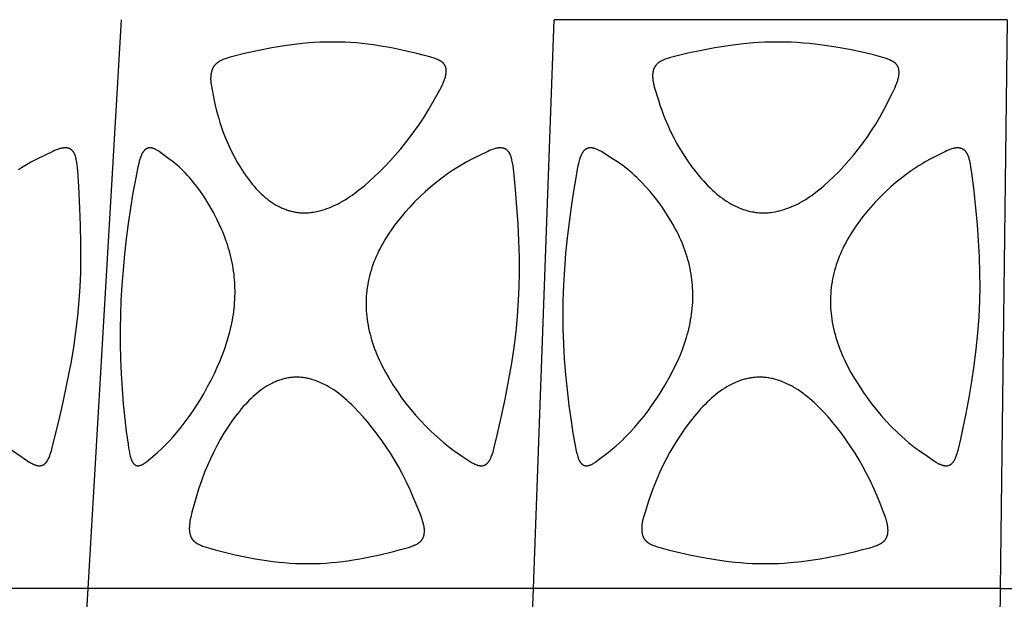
# Model space of a CAD drawing. Header units: millimetres. Extents: x 1250 to 1725, y 0 to 1655.
# Tile 218 of 256: x 1398 to 1470, y 1485 to 1528. Entities that reach past the tile are written whole.
import ezdxf

# ---------------------------------------------------------------- set-up
doc = ezdxf.new("R2010")
doc.units = ezdxf.units.MM
doc.header["$MEASUREMENT"] = 0
doc.layers.add('Crea2D$visibili$tangenti', color=7, linetype='Continuous', true_color=0x000000)

msp = doc.modelspace()

# ---------------------------------------------------------------- linework, layer by layer
at = {"layer": 'Crea2D$visibili$tangenti'}
for p, q in [((1403.019, 1486.197), (1405.483, 1528.073)), ((1435.801, 1486.197), (1437.31, 1528.073)), ((1470.665, 1528.073), (1437.31, 1528.073)), ((1470.665, 1528.073), (1470.156, 1486.197)), ((1403.019, 1486.197), (1372.808, 1486.197)), ((1400.576, 1444.314), (1403.019, 1486.197)), ((1435.801, 1486.197), (1403.019, 1486.197)), ((1434.305, 1444.314), (1435.801, 1486.197)), ((1470.156, 1486.197), (1435.801, 1486.197)), ((1470.156, 1486.197), (1469.653, 1444.314)), ((1470.156, 1486.197), (1487.599, 1486.197))]:
    msp.add_line(p, q, dxfattribs=at)
for points in [[(1418.937, 1513.846), (1419.02, 1513.847), (1419.102, 1513.85), (1419.185, 1513.855), (1419.267, 1513.861), (1419.349, 1513.869), (1419.431, 1513.878), (1419.512, 1513.889), (1419.594, 1513.901), (1419.756, 1513.929), (1419.918, 1513.963), (1420.078, 1514.002), (1420.237, 1514.046), (1420.41, 1514.099), (1420.582, 1514.158), (1420.751, 1514.222), (1420.919, 1514.291), (1421.085, 1514.365), (1421.249, 1514.442), (1421.411, 1514.524), (1421.572, 1514.61), (1421.752, 1514.712), (1421.931, 1514.818), (1422.107, 1514.929), (1422.28, 1515.043), (1422.451, 1515.161), (1422.62, 1515.282), (1422.952, 1515.532), (1423.348, 1515.851), (1423.733, 1516.183), (1424.108, 1516.526), (1424.475, 1516.879), (1424.877, 1517.284), (1425.269, 1517.699), (1425.651, 1518.123), (1426.023, 1518.556), (1426.383, 1518.998), (1426.732, 1519.45), (1427.07, 1519.909), (1427.397, 1520.378), (1427.743, 1520.905), (1428.073, 1521.442), (1428.785, 1522.699), (1428.92, 1522.943), (1428.997, 1523.091), (1429.072, 1523.24), (1429.142, 1523.392), (1429.175, 1523.468), (1429.207, 1523.546), (1429.23, 1523.607), (1429.253, 1523.668), (1429.274, 1523.73), (1429.294, 1523.792), (1429.313, 1523.854), (1429.329, 1523.917), (1429.344, 1523.981), (1429.357, 1524.045), (1429.365, 1524.103), (1429.372, 1524.16), (1429.375, 1524.189), (1429.377, 1524.218), (1429.379, 1524.247), (1429.38, 1524.277), (1429.38, 1524.306), (1429.379, 1524.335), (1429.378, 1524.364), (1429.376, 1524.393), (1429.373, 1524.421), (1429.369, 1524.45), (1429.367, 1524.465), (1429.364, 1524.479), (1429.361, 1524.493), (1429.358, 1524.507), (1429.352, 1524.531), (1429.345, 1524.556), (1429.338, 1524.58), (1429.329, 1524.603), (1429.32, 1524.627), (1429.31, 1524.65), (1429.3, 1524.673), (1429.288, 1524.695), (1429.276, 1524.717), (1429.264, 1524.739), (1429.25, 1524.76), (1429.236, 1524.781), (1429.222, 1524.801), (1429.206, 1524.821), (1429.19, 1524.841), (1429.174, 1524.859), (1429.164, 1524.869), (1429.155, 1524.879), (1429.136, 1524.898), (1429.116, 1524.916), (1429.095, 1524.933), (1429.074, 1524.95), (1429.053, 1524.967), (1429.031, 1524.983), (1429.008, 1524.998), (1428.985, 1525.013), (1428.962, 1525.027), (1428.939, 1525.041), (1428.915, 1525.054), (1428.866, 1525.08), (1428.817, 1525.104), (1428.737, 1525.141), (1428.656, 1525.174), (1428.574, 1525.206), (1428.492, 1525.235), (1428.325, 1525.289), (1428.158, 1525.339), (1427.681, 1525.471), (1427.201, 1525.594), (1426.236, 1525.816), (1425.34, 1526), (1424.439, 1526.157), (1424.025, 1526.218), (1423.61, 1526.272), (1423.193, 1526.318), (1422.776, 1526.357), (1422.359, 1526.387), (1421.941, 1526.409), (1421.522, 1526.423), (1421.103, 1526.429), (1421.004, 1526.428), (1420.904, 1526.429), (1420.491, 1526.424), (1420.079, 1526.41), (1419.667, 1526.389), (1419.256, 1526.36), (1418.811, 1526.321), (1418.367, 1526.274), (1417.481, 1526.157), (1416.535, 1526), (1415.594, 1525.816), (1414.629, 1525.604), (1413.671, 1525.363), (1413.479, 1525.31), (1413.288, 1525.252), (1413.194, 1525.222), (1413.1, 1525.189), (1413.007, 1525.154), (1412.914, 1525.116), (1412.858, 1525.091), (1412.802, 1525.065), (1412.747, 1525.037), (1412.692, 1525.008), (1412.666, 1524.993), (1412.639, 1524.977), (1412.613, 1524.961), (1412.588, 1524.944), (1412.562, 1524.926), (1412.538, 1524.908), (1412.513, 1524.89), (1412.489, 1524.87), (1412.468, 1524.852), (1412.447, 1524.834), (1412.426, 1524.814), (1412.406, 1524.795), (1412.386, 1524.774), (1412.367, 1524.754), (1412.349, 1524.732), (1412.33, 1524.711), (1412.313, 1524.689), (1412.296, 1524.666), (1412.279, 1524.643), (1412.263, 1524.62), (1412.248, 1524.597), (1412.233, 1524.573), (1412.219, 1524.548), (1412.205, 1524.524), (1412.191, 1524.496), (1412.177, 1524.467), (1412.164, 1524.439), (1412.152, 1524.41), (1412.14, 1524.381), (1412.13, 1524.351), (1412.12, 1524.321), (1412.11, 1524.291), (1412.101, 1524.261), (1412.093, 1524.231), (1412.086, 1524.2), (1412.079, 1524.169), (1412.073, 1524.138), (1412.067, 1524.107), (1412.057, 1524.045), (1412.048, 1523.973), (1412.044, 1523.937), (1412.041, 1523.901), (1412.037, 1523.829), (1412.035, 1523.757), (1412.036, 1523.685), (1412.039, 1523.614), (1412.043, 1523.542), (1412.049, 1523.471), (1412.057, 1523.399), (1412.066, 1523.328), (1412.087, 1523.186), (1412.138, 1522.902), (1412.293, 1522.128), (1412.379, 1521.743), (1412.472, 1521.36), (1412.628, 1520.786), (1412.713, 1520.501), (1412.805, 1520.217), (1412.967, 1519.756), (1413.144, 1519.301), (1413.337, 1518.852), (1413.545, 1518.41), (1413.757, 1517.997), (1413.982, 1517.591), (1414.221, 1517.194), (1414.346, 1516.998), (1414.474, 1516.805), (1414.714, 1516.462), (1414.839, 1516.294), (1414.966, 1516.129), (1415.098, 1515.967), (1415.233, 1515.807), (1415.371, 1515.651), (1415.514, 1515.498), (1415.637, 1515.372), (1415.764, 1515.248), (1415.894, 1515.128), (1416.026, 1515.012), (1416.162, 1514.899), (1416.301, 1514.791), (1416.444, 1514.686), (1416.59, 1514.587), (1416.725, 1514.501), (1416.863, 1514.419), (1417.004, 1514.342), (1417.147, 1514.27), (1417.22, 1514.235), (1417.293, 1514.202), (1417.367, 1514.171), (1417.441, 1514.14), (1417.516, 1514.111), (1417.591, 1514.084), (1417.667, 1514.058), (1417.743, 1514.033), (1417.816, 1514.011), (1417.889, 1513.991), (1417.962, 1513.971), (1418.036, 1513.953), (1418.11, 1513.937), (1418.184, 1513.922), (1418.259, 1513.908), (1418.333, 1513.896), (1418.408, 1513.884), (1418.484, 1513.875), (1418.559, 1513.866), (1418.635, 1513.86), (1418.71, 1513.854), (1418.786, 1513.85), (1418.862, 1513.847)], [(1452.739, 1513.846), (1452.824, 1513.847), (1452.909, 1513.85), (1452.994, 1513.855), (1453.079, 1513.861), (1453.164, 1513.868), (1453.249, 1513.878), (1453.418, 1513.9), (1453.586, 1513.929), (1453.753, 1513.962), (1453.919, 1514.002), (1454.083, 1514.046), (1454.258, 1514.099), (1454.432, 1514.158), (1454.603, 1514.221), (1454.773, 1514.29), (1454.941, 1514.364), (1455.107, 1514.442), (1455.271, 1514.524), (1455.432, 1514.61), (1455.611, 1514.712), (1455.788, 1514.818), (1455.962, 1514.928), (1456.133, 1515.042), (1456.302, 1515.16), (1456.469, 1515.281), (1456.796, 1515.532), (1456.989, 1515.69), (1457.179, 1515.851), (1457.552, 1516.182), (1457.914, 1516.526), (1458.266, 1516.879), (1458.647, 1517.283), (1459.018, 1517.697), (1459.377, 1518.12), (1459.724, 1518.554), (1460.059, 1518.996), (1460.382, 1519.448), (1460.692, 1519.909), (1460.99, 1520.378), (1461.303, 1520.905), (1461.452, 1521.172), (1461.597, 1521.442), (1462.225, 1522.699), (1462.344, 1522.943), (1462.412, 1523.091), (1462.476, 1523.241), (1462.535, 1523.392), (1462.563, 1523.469), (1462.589, 1523.546), (1462.608, 1523.607), (1462.627, 1523.668), (1462.644, 1523.73), (1462.659, 1523.792), (1462.673, 1523.855), (1462.685, 1523.918), (1462.694, 1523.982), (1462.699, 1524.013), (1462.702, 1524.045), (1462.706, 1524.103), (1462.708, 1524.132), (1462.709, 1524.162), (1462.709, 1524.191), (1462.709, 1524.22), (1462.708, 1524.25), (1462.707, 1524.279), (1462.704, 1524.308), (1462.701, 1524.337), (1462.698, 1524.366), (1462.693, 1524.395), (1462.687, 1524.424), (1462.681, 1524.452), (1462.674, 1524.48), (1462.67, 1524.494), (1462.665, 1524.508), (1462.657, 1524.533), (1462.648, 1524.558), (1462.638, 1524.582), (1462.627, 1524.606), (1462.616, 1524.629), (1462.603, 1524.652), (1462.591, 1524.675), (1462.577, 1524.698), (1462.563, 1524.72), (1462.548, 1524.741), (1462.532, 1524.762), (1462.516, 1524.783), (1462.499, 1524.803), (1462.482, 1524.823), (1462.464, 1524.842), (1462.446, 1524.86), (1462.425, 1524.88), (1462.403, 1524.899), (1462.381, 1524.917), (1462.359, 1524.934), (1462.335, 1524.951), (1462.312, 1524.968), (1462.288, 1524.983), (1462.263, 1524.999), (1462.238, 1525.013), (1462.213, 1525.028), (1462.162, 1525.055), (1462.11, 1525.08), (1462.057, 1525.104), (1461.968, 1525.142), (1461.878, 1525.177), (1461.788, 1525.21), (1461.696, 1525.24), (1461.512, 1525.296), (1460.827, 1525.477), (1460.325, 1525.597), (1459.317, 1525.817), (1458.366, 1526), (1457.41, 1526.157), (1456.535, 1526.272), (1456.096, 1526.318), (1455.656, 1526.356), (1455.216, 1526.387), (1454.775, 1526.409), (1454.334, 1526.423), (1453.892, 1526.429), (1453.788, 1526.428), (1453.683, 1526.429), (1453.253, 1526.424), (1452.822, 1526.41), (1452.392, 1526.389), (1451.962, 1526.36), (1451.039, 1526.274), (1450.119, 1526.157), (1449.141, 1526), (1448.167, 1525.816), (1447.167, 1525.604), (1446.174, 1525.363), (1445.975, 1525.31), (1445.778, 1525.253), (1445.681, 1525.222), (1445.583, 1525.189), (1445.487, 1525.154), (1445.391, 1525.116), (1445.334, 1525.091), (1445.277, 1525.065), (1445.221, 1525.038), (1445.193, 1525.024), (1445.166, 1525.009), (1445.139, 1524.994), (1445.112, 1524.978), (1445.086, 1524.962), (1445.06, 1524.945), (1445.034, 1524.927), (1445.009, 1524.909), (1444.985, 1524.89), (1444.961, 1524.87), (1444.939, 1524.852), (1444.918, 1524.832), (1444.897, 1524.813), (1444.877, 1524.792), (1444.857, 1524.771), (1444.838, 1524.75), (1444.819, 1524.728), (1444.801, 1524.705), (1444.784, 1524.683), (1444.767, 1524.659), (1444.751, 1524.635), (1444.736, 1524.611), (1444.721, 1524.586), (1444.707, 1524.561), (1444.694, 1524.536), (1444.681, 1524.51), (1444.669, 1524.483), (1444.658, 1524.455), (1444.647, 1524.427), (1444.637, 1524.399), (1444.628, 1524.37), (1444.62, 1524.341), (1444.612, 1524.312), (1444.605, 1524.283), (1444.599, 1524.254), (1444.593, 1524.224), (1444.588, 1524.194), (1444.584, 1524.165), (1444.58, 1524.135), (1444.577, 1524.105), (1444.574, 1524.075), (1444.572, 1524.045), (1444.571, 1523.983), (1444.57, 1523.921), (1444.572, 1523.858), (1444.575, 1523.795), (1444.579, 1523.732), (1444.585, 1523.67), (1444.592, 1523.607), (1444.601, 1523.545), (1444.614, 1523.463), (1444.631, 1523.382), (1444.649, 1523.301), (1444.669, 1523.221), (1444.713, 1523.061), (1444.99, 1522.147), (1445.112, 1521.772), (1445.24, 1521.399), (1445.343, 1521.12), (1445.45, 1520.843), (1445.562, 1520.567), (1445.679, 1520.294), (1445.892, 1519.83), (1446.12, 1519.372), (1446.363, 1518.923), (1446.62, 1518.481), (1446.88, 1518.065), (1447.154, 1517.658), (1447.44, 1517.26), (1447.739, 1516.87), (1448.029, 1516.517), (1448.178, 1516.344), (1448.33, 1516.173), (1448.486, 1516.006), (1448.645, 1515.842), (1448.807, 1515.682), (1448.974, 1515.525), (1449.114, 1515.398), (1449.257, 1515.274), (1449.403, 1515.153), (1449.552, 1515.036), (1449.704, 1514.923), (1449.858, 1514.814), (1450.016, 1514.709), (1450.176, 1514.608), (1450.325, 1514.522), (1450.475, 1514.439), (1450.629, 1514.361), (1450.784, 1514.288), (1450.942, 1514.219), (1451.101, 1514.156), (1451.263, 1514.098), (1451.345, 1514.071), (1451.427, 1514.046), (1451.587, 1514.001), (1451.749, 1513.961), (1451.912, 1513.927), (1451.993, 1513.913), (1452.076, 1513.899), (1452.158, 1513.887), (1452.241, 1513.877), (1452.323, 1513.868), (1452.406, 1513.861), (1452.489, 1513.855), (1452.572, 1513.85), (1452.656, 1513.847)], [(1413.826, 1507.706), (1413.83, 1507.91), (1413.831, 1508.115), (1413.827, 1508.319), (1413.82, 1508.523), (1413.81, 1508.728), (1413.795, 1508.932), (1413.777, 1509.135), (1413.755, 1509.339), (1413.727, 1509.552), (1413.695, 1509.765), (1413.659, 1509.977), (1413.619, 1510.188), (1413.575, 1510.399), (1413.528, 1510.608), (1413.476, 1510.817), (1413.421, 1511.025), (1413.361, 1511.233), (1413.298, 1511.44), (1413.232, 1511.645), (1413.161, 1511.849), (1413.087, 1512.052), (1413.01, 1512.254), (1412.928, 1512.454), (1412.843, 1512.653), (1412.674, 1513.021), (1412.496, 1513.385), (1412.245, 1513.868), (1411.98, 1514.344), (1411.758, 1514.713), (1411.525, 1515.076), (1411.281, 1515.431), (1411.025, 1515.778), (1410.893, 1515.948), (1410.758, 1516.116), (1410.62, 1516.281), (1410.479, 1516.444), (1410.335, 1516.604), (1410.188, 1516.761), (1410.038, 1516.916), (1409.884, 1517.067), (1409.735, 1517.21), (1409.582, 1517.349), (1409.425, 1517.483), (1409.265, 1517.613), (1408.966, 1517.837), (1408.365, 1518.274), (1408.213, 1518.38), (1408.17, 1518.409), (1408.125, 1518.438), (1408.08, 1518.465), (1408.034, 1518.491), (1407.988, 1518.516), (1407.964, 1518.527), (1407.941, 1518.539), (1407.917, 1518.549), (1407.893, 1518.56), (1407.868, 1518.57), (1407.844, 1518.579), (1407.807, 1518.592), (1407.788, 1518.598), (1407.769, 1518.604), (1407.751, 1518.609), (1407.732, 1518.614), (1407.713, 1518.618), (1407.693, 1518.622), (1407.674, 1518.626), (1407.655, 1518.628), (1407.636, 1518.631), (1407.616, 1518.633), (1407.597, 1518.634), (1407.577, 1518.634), (1407.557, 1518.634), (1407.538, 1518.634), (1407.526, 1518.633), (1407.515, 1518.633), (1407.504, 1518.632), (1407.492, 1518.63), (1407.481, 1518.629), (1407.47, 1518.627), (1407.459, 1518.624), (1407.447, 1518.622), (1407.436, 1518.619), (1407.425, 1518.616), (1407.414, 1518.613), (1407.403, 1518.61), (1407.393, 1518.606), (1407.382, 1518.602), (1407.371, 1518.598), (1407.36, 1518.593), (1407.35, 1518.588), (1407.34, 1518.584), (1407.329, 1518.578), (1407.319, 1518.573), (1407.309, 1518.568), (1407.299, 1518.562), (1407.289, 1518.556), (1407.279, 1518.55), (1407.269, 1518.544), (1407.26, 1518.537), (1407.25, 1518.531), (1407.241, 1518.524), (1407.232, 1518.517), (1407.223, 1518.51), (1407.205, 1518.495), (1407.195, 1518.486), (1407.184, 1518.477), (1407.174, 1518.467), (1407.164, 1518.457), (1407.155, 1518.448), (1407.145, 1518.438), (1407.136, 1518.427), (1407.127, 1518.417), (1407.109, 1518.396), (1407.092, 1518.374), (1407.076, 1518.352), (1407.06, 1518.329), (1407.045, 1518.305), (1407.031, 1518.282), (1407.017, 1518.258), (1407.003, 1518.233), (1406.99, 1518.209), (1406.978, 1518.184), (1406.954, 1518.133), (1406.936, 1518.094), (1406.919, 1518.055), (1406.888, 1517.975), (1406.859, 1517.895), (1406.831, 1517.814), (1406.806, 1517.732), (1406.783, 1517.65), (1406.739, 1517.484), (1406.678, 1517.224), (1406.622, 1516.963), (1406.52, 1516.438), (1406.319, 1515.316), (1406.136, 1514.191), (1405.97, 1513.063), (1405.822, 1511.932), (1405.693, 1510.799), (1405.584, 1509.665), (1405.495, 1508.528), (1405.427, 1507.39), (1405.388, 1506.354), (1405.37, 1505.317), (1405.372, 1504.208), (1405.397, 1503.098), (1405.444, 1501.994), (1405.513, 1500.89), (1405.603, 1499.788), (1405.712, 1498.687), (1405.823, 1497.745), (1405.953, 1496.805), (1406, 1496.513), (1406.053, 1496.221), (1406.073, 1496.121), (1406.096, 1496.02), (1406.121, 1495.921), (1406.149, 1495.822), (1406.172, 1495.751), (1406.185, 1495.715), (1406.198, 1495.68), (1406.212, 1495.645), (1406.227, 1495.61), (1406.243, 1495.576), (1406.26, 1495.542), (1406.274, 1495.516), (1406.288, 1495.491), (1406.296, 1495.478), (1406.304, 1495.466), (1406.312, 1495.453), (1406.32, 1495.441), (1406.329, 1495.429), (1406.338, 1495.417), (1406.347, 1495.406), (1406.356, 1495.394), (1406.366, 1495.383), (1406.376, 1495.372), (1406.386, 1495.362), (1406.397, 1495.352), (1406.406, 1495.343), (1406.415, 1495.335), (1406.424, 1495.327), (1406.434, 1495.32), (1406.444, 1495.312), (1406.454, 1495.305), (1406.464, 1495.298), (1406.475, 1495.292), (1406.485, 1495.285), (1406.496, 1495.279), (1406.507, 1495.274), (1406.518, 1495.268), (1406.529, 1495.263), (1406.54, 1495.258), (1406.551, 1495.254), (1406.563, 1495.249), (1406.574, 1495.245), (1406.586, 1495.242), (1406.598, 1495.239), (1406.61, 1495.236), (1406.622, 1495.233), (1406.634, 1495.231), (1406.646, 1495.23), (1406.658, 1495.228), (1406.67, 1495.227), (1406.682, 1495.227), (1406.695, 1495.227), (1406.707, 1495.227), (1406.719, 1495.228), (1406.732, 1495.229), (1406.738, 1495.23), (1406.744, 1495.231), (1406.75, 1495.232), (1406.757, 1495.233), (1406.776, 1495.236), (1406.796, 1495.239), (1406.816, 1495.244), (1406.835, 1495.249), (1406.855, 1495.254), (1406.874, 1495.26), (1406.893, 1495.267), (1406.912, 1495.273), (1406.931, 1495.281), (1406.949, 1495.289), (1406.968, 1495.297), (1406.986, 1495.305), (1407.004, 1495.314), (1407.022, 1495.323), (1407.058, 1495.342), (1407.084, 1495.358), (1407.11, 1495.373), (1407.136, 1495.389), (1407.161, 1495.406), (1407.211, 1495.44), (1407.26, 1495.476), (1407.308, 1495.513), (1407.449, 1495.629), (1408.114, 1496.205), (1408.435, 1496.493), (1408.64, 1496.688), (1408.84, 1496.889), (1409.035, 1497.095), (1409.226, 1497.304), (1409.551, 1497.679), (1409.866, 1498.063), (1410.17, 1498.456), (1410.463, 1498.857), (1410.745, 1499.266), (1411.017, 1499.682), (1411.278, 1500.104), (1411.529, 1500.533), (1411.814, 1501.051), (1412.088, 1501.575), (1412.311, 1502.023), (1412.524, 1502.476), (1412.714, 1502.91), (1412.891, 1503.349), (1413.056, 1503.793), (1413.208, 1504.243), (1413.335, 1504.662), (1413.449, 1505.086), (1413.55, 1505.513), (1413.637, 1505.943), (1413.674, 1506.159), (1413.708, 1506.375), (1413.738, 1506.592), (1413.764, 1506.81), (1413.786, 1507.028), (1413.803, 1507.247), (1413.817, 1507.466), (1413.826, 1507.685)], [(1434.707, 1507.39), (1434.749, 1508.414), (1434.765, 1509.439), (1434.758, 1510.61), (1434.725, 1511.78), (1434.662, 1513.021), (1434.58, 1514.262), (1434.478, 1515.57), (1434.348, 1516.876), (1434.293, 1517.309), (1434.257, 1517.524), (1434.237, 1517.631), (1434.214, 1517.738), (1434.2, 1517.8), (1434.184, 1517.862), (1434.167, 1517.923), (1434.148, 1517.984), (1434.138, 1518.014), (1434.127, 1518.044), (1434.116, 1518.073), (1434.104, 1518.103), (1434.091, 1518.132), (1434.077, 1518.16), (1434.063, 1518.189), (1434.048, 1518.217), (1434.036, 1518.239), (1434.023, 1518.261), (1434.009, 1518.282), (1433.995, 1518.303), (1433.981, 1518.324), (1433.966, 1518.344), (1433.95, 1518.364), (1433.934, 1518.383), (1433.917, 1518.402), (1433.9, 1518.421), (1433.882, 1518.438), (1433.864, 1518.455), (1433.854, 1518.464), (1433.845, 1518.472), (1433.835, 1518.48), (1433.825, 1518.487), (1433.815, 1518.495), (1433.805, 1518.502), (1433.795, 1518.51), (1433.784, 1518.517), (1433.773, 1518.523), (1433.763, 1518.53), (1433.752, 1518.536), (1433.74, 1518.543), (1433.729, 1518.549), (1433.718, 1518.555), (1433.706, 1518.56), (1433.695, 1518.566), (1433.683, 1518.571), (1433.671, 1518.576), (1433.659, 1518.581), (1433.647, 1518.585), (1433.623, 1518.594), (1433.599, 1518.601), (1433.574, 1518.608), (1433.549, 1518.614), (1433.524, 1518.62), (1433.499, 1518.624), (1433.473, 1518.628), (1433.448, 1518.631), (1433.423, 1518.633), (1433.398, 1518.634), (1433.371, 1518.634), (1433.345, 1518.635), (1433.319, 1518.634), (1433.293, 1518.633), (1433.267, 1518.631), (1433.241, 1518.629), (1433.215, 1518.626), (1433.19, 1518.623), (1433.164, 1518.619), (1433.138, 1518.614), (1433.087, 1518.604), (1433.036, 1518.593), (1432.985, 1518.58), (1432.915, 1518.56), (1432.844, 1518.538), (1432.775, 1518.514), (1432.706, 1518.488), (1432.638, 1518.461), (1432.57, 1518.432), (1432.436, 1518.372), (1431.318, 1517.82), (1430.885, 1517.595), (1430.639, 1517.459), (1430.397, 1517.317), (1430.157, 1517.171), (1429.92, 1517.02), (1429.479, 1516.722), (1429.048, 1516.411), (1428.627, 1516.085), (1428.217, 1515.746), (1427.818, 1515.395), (1427.43, 1515.031), (1427.052, 1514.656), (1426.686, 1514.27), (1426.338, 1513.88), (1426.001, 1513.481), (1425.678, 1513.07), (1425.522, 1512.861), (1425.37, 1512.649), (1425.103, 1512.258), (1424.975, 1512.058), (1424.851, 1511.856), (1424.731, 1511.652), (1424.615, 1511.446), (1424.504, 1511.236), (1424.398, 1511.025), (1424.306, 1510.829), (1424.217, 1510.632), (1424.134, 1510.432), (1424.055, 1510.231), (1423.98, 1510.027), (1423.91, 1509.823), (1423.845, 1509.616), (1423.785, 1509.408), (1423.73, 1509.199), (1423.68, 1508.989), (1423.636, 1508.777), (1423.596, 1508.565), (1423.563, 1508.351), (1423.534, 1508.137), (1423.512, 1507.922), (1423.495, 1507.706), (1423.494, 1507.685), (1423.483, 1507.476), (1423.478, 1507.267), (1423.477, 1507.058), (1423.482, 1506.849), (1423.493, 1506.64), (1423.508, 1506.431), (1423.528, 1506.223), (1423.553, 1506.015), (1423.585, 1505.796), (1423.623, 1505.577), (1423.665, 1505.359), (1423.713, 1505.142), (1423.766, 1504.927), (1423.823, 1504.712), (1423.885, 1504.499), (1423.951, 1504.287), (1424.026, 1504.065), (1424.105, 1503.845), (1424.189, 1503.627), (1424.277, 1503.41), (1424.369, 1503.195), (1424.466, 1502.982), (1424.566, 1502.771), (1424.671, 1502.561), (1424.902, 1502.127), (1425.147, 1501.699), (1425.455, 1501.192), (1425.779, 1500.694), (1426.095, 1500.24), (1426.425, 1499.797), (1426.768, 1499.364), (1427.125, 1498.942), (1427.495, 1498.531), (1427.877, 1498.132), (1428.271, 1497.745), (1428.677, 1497.37), (1428.919, 1497.158), (1429.164, 1496.95), (1429.414, 1496.748), (1429.668, 1496.552), (1429.868, 1496.404), (1430.584, 1495.909), (1431.092, 1495.562), (1431.213, 1495.487), (1431.275, 1495.452), (1431.338, 1495.417), (1431.401, 1495.385), (1431.465, 1495.354), (1431.514, 1495.332), (1431.563, 1495.312), (1431.612, 1495.294), (1431.637, 1495.285), (1431.663, 1495.277), (1431.688, 1495.269), (1431.713, 1495.262), (1431.739, 1495.256), (1431.765, 1495.25), (1431.791, 1495.244), (1431.817, 1495.24), (1431.843, 1495.236), (1431.869, 1495.233), (1431.882, 1495.231), (1431.895, 1495.23), (1431.909, 1495.229), (1431.922, 1495.228), (1431.935, 1495.228), (1431.948, 1495.227), (1431.962, 1495.228), (1431.975, 1495.228), (1431.988, 1495.229), (1432.002, 1495.23), (1432.015, 1495.231), (1432.028, 1495.232), (1432.041, 1495.234), (1432.055, 1495.236), (1432.068, 1495.238), (1432.081, 1495.241), (1432.094, 1495.244), (1432.107, 1495.247), (1432.12, 1495.25), (1432.133, 1495.254), (1432.146, 1495.258), (1432.159, 1495.262), (1432.172, 1495.266), (1432.184, 1495.271), (1432.197, 1495.276), (1432.209, 1495.281), (1432.221, 1495.286), (1432.234, 1495.292), (1432.246, 1495.298), (1432.257, 1495.304), (1432.269, 1495.31), (1432.28, 1495.317), (1432.293, 1495.325), (1432.305, 1495.332), (1432.317, 1495.34), (1432.329, 1495.349), (1432.34, 1495.357), (1432.352, 1495.366), (1432.363, 1495.375), (1432.374, 1495.385), (1432.385, 1495.394), (1432.395, 1495.404), (1432.406, 1495.414), (1432.416, 1495.424), (1432.426, 1495.435), (1432.436, 1495.445), (1432.455, 1495.467), (1432.474, 1495.489), (1432.492, 1495.512), (1432.509, 1495.536), (1432.526, 1495.56), (1432.542, 1495.584), (1432.558, 1495.609), (1432.573, 1495.634), (1432.588, 1495.66), (1432.607, 1495.695), (1432.626, 1495.731), (1432.643, 1495.768), (1432.66, 1495.804), (1432.677, 1495.841), (1432.692, 1495.878), (1432.721, 1495.954), (1432.748, 1496.03), (1432.774, 1496.106), (1432.821, 1496.261), (1432.905, 1496.562), (1433.129, 1497.471), (1433.43, 1498.792), (1433.712, 1500.118), (1433.97, 1501.447), (1434.2, 1502.782), (1434.371, 1503.929), (1434.515, 1505.08), (1434.628, 1506.233)], [(1439.77, 1495.233), (1439.792, 1495.236), (1439.814, 1495.239), (1439.836, 1495.244), (1439.857, 1495.249), (1439.879, 1495.254), (1439.9, 1495.26), (1439.922, 1495.266), (1439.943, 1495.273), (1439.964, 1495.28), (1439.985, 1495.288), (1440.005, 1495.296), (1440.026, 1495.305), (1440.067, 1495.323), (1440.107, 1495.342), (1440.136, 1495.357), (1440.165, 1495.373), (1440.222, 1495.405), (1440.278, 1495.439), (1440.332, 1495.475), (1440.386, 1495.513), (1440.545, 1495.629), (1441.289, 1496.204), (1441.648, 1496.492), (1441.877, 1496.687), (1442.1, 1496.888), (1442.319, 1497.094), (1442.533, 1497.304), (1442.897, 1497.679), (1443.25, 1498.064), (1443.591, 1498.46), (1443.92, 1498.865), (1444.239, 1499.279), (1444.545, 1499.702), (1444.84, 1500.133), (1445.123, 1500.572), (1445.424, 1501.069), (1445.712, 1501.573), (1445.956, 1502.021), (1446.189, 1502.475), (1446.394, 1502.908), (1446.585, 1503.346), (1446.762, 1503.791), (1446.844, 1504.015), (1446.923, 1504.241), (1447.056, 1504.66), (1447.118, 1504.87), (1447.175, 1505.082), (1447.229, 1505.295), (1447.278, 1505.509), (1447.324, 1505.724), (1447.365, 1505.939), (1447.402, 1506.156), (1447.435, 1506.372), (1447.463, 1506.59), (1447.486, 1506.808), (1447.505, 1507.027), (1447.519, 1507.246), (1447.528, 1507.465), (1447.532, 1507.685), (1447.532, 1507.706), (1447.53, 1507.911), (1447.525, 1508.116), (1447.515, 1508.32), (1447.502, 1508.525), (1447.483, 1508.729), (1447.461, 1508.933), (1447.434, 1509.136), (1447.403, 1509.339), (1447.365, 1509.553), (1447.322, 1509.767), (1447.275, 1509.98), (1447.223, 1510.191), (1447.167, 1510.402), (1447.106, 1510.611), (1447.041, 1510.819), (1446.972, 1511.026), (1446.897, 1511.235), (1446.818, 1511.443), (1446.735, 1511.649), (1446.649, 1511.853), (1446.558, 1512.056), (1446.463, 1512.257), (1446.364, 1512.456), (1446.261, 1512.652), (1446.055, 1513.022), (1445.839, 1513.385), (1445.547, 1513.851), (1445.24, 1514.308), (1444.966, 1514.689), (1444.679, 1515.061), (1444.38, 1515.424), (1444.07, 1515.776), (1443.747, 1516.117), (1443.581, 1516.283), (1443.413, 1516.446), (1443.241, 1516.606), (1443.067, 1516.763), (1442.889, 1516.917), (1442.709, 1517.068), (1442.531, 1517.211), (1442.35, 1517.35), (1442.166, 1517.484), (1441.978, 1517.614), (1441.628, 1517.838), (1440.745, 1518.381), (1440.693, 1518.41), (1440.641, 1518.438), (1440.589, 1518.465), (1440.535, 1518.491), (1440.481, 1518.516), (1440.427, 1518.539), (1440.371, 1518.56), (1440.343, 1518.57), (1440.315, 1518.579), (1440.273, 1518.592), (1440.23, 1518.604), (1440.208, 1518.609), (1440.186, 1518.614), (1440.164, 1518.618), (1440.142, 1518.622), (1440.12, 1518.626), (1440.098, 1518.628), (1440.076, 1518.631), (1440.054, 1518.633), (1440.032, 1518.634), (1440.01, 1518.634), (1439.987, 1518.634), (1439.965, 1518.634), (1439.953, 1518.633), (1439.941, 1518.633), (1439.93, 1518.632), (1439.918, 1518.631), (1439.906, 1518.629), (1439.894, 1518.627), (1439.882, 1518.625), (1439.871, 1518.623), (1439.859, 1518.621), (1439.847, 1518.618), (1439.835, 1518.615), (1439.824, 1518.612), (1439.812, 1518.609), (1439.801, 1518.605), (1439.789, 1518.601), (1439.778, 1518.597), (1439.766, 1518.593), (1439.755, 1518.589), (1439.744, 1518.584), (1439.733, 1518.579), (1439.721, 1518.574), (1439.711, 1518.569), (1439.7, 1518.563), (1439.689, 1518.558), (1439.678, 1518.552), (1439.668, 1518.546), (1439.657, 1518.539), (1439.647, 1518.533), (1439.637, 1518.527), (1439.627, 1518.52), (1439.617, 1518.513), (1439.607, 1518.506), (1439.596, 1518.497), (1439.585, 1518.488), (1439.574, 1518.479), (1439.563, 1518.47), (1439.553, 1518.461), (1439.542, 1518.451), (1439.532, 1518.441), (1439.522, 1518.431), (1439.513, 1518.421), (1439.503, 1518.411), (1439.485, 1518.39), (1439.467, 1518.368), (1439.45, 1518.345), (1439.433, 1518.322), (1439.417, 1518.299), (1439.402, 1518.275), (1439.387, 1518.251), (1439.373, 1518.226), (1439.359, 1518.201), (1439.333, 1518.15), (1439.316, 1518.115), (1439.299, 1518.079), (1439.283, 1518.043), (1439.268, 1518.007), (1439.24, 1517.933), (1439.214, 1517.859), (1439.19, 1517.784), (1439.167, 1517.709), (1439.127, 1517.557), (1439.07, 1517.315), (1439.019, 1517.072), (1438.93, 1516.583), (1438.74, 1515.443), (1438.568, 1514.299), (1438.414, 1513.153), (1438.281, 1512.004), (1438.168, 1510.853), (1438.078, 1509.7), (1438.012, 1508.546), (1437.97, 1507.39), (1437.958, 1506.354), (1437.97, 1505.317), (1438.007, 1504.207), (1438.069, 1503.098), (1438.159, 1501.953), (1438.273, 1500.809), (1438.409, 1499.668), (1438.565, 1498.53), (1438.705, 1497.627), (1438.864, 1496.726), (1438.95, 1496.302), (1438.983, 1496.163), (1439.006, 1496.073), (1439.031, 1495.983), (1439.058, 1495.893), (1439.089, 1495.804), (1439.112, 1495.741), (1439.125, 1495.71), (1439.138, 1495.678), (1439.152, 1495.648), (1439.167, 1495.617), (1439.182, 1495.587), (1439.199, 1495.558), (1439.216, 1495.529), (1439.225, 1495.515), (1439.234, 1495.501), (1439.243, 1495.488), (1439.253, 1495.474), (1439.263, 1495.461), (1439.273, 1495.448), (1439.284, 1495.435), (1439.294, 1495.423), (1439.305, 1495.411), (1439.317, 1495.399), (1439.329, 1495.387), (1439.341, 1495.375), (1439.353, 1495.364), (1439.365, 1495.353), (1439.376, 1495.345), (1439.387, 1495.337), (1439.398, 1495.329), (1439.409, 1495.321), (1439.42, 1495.313), (1439.432, 1495.306), (1439.443, 1495.299), (1439.455, 1495.292), (1439.467, 1495.285), (1439.479, 1495.279), (1439.491, 1495.273), (1439.504, 1495.267), (1439.516, 1495.262), (1439.529, 1495.257), (1439.542, 1495.252), (1439.555, 1495.248), (1439.568, 1495.244), (1439.581, 1495.24), (1439.594, 1495.237), (1439.607, 1495.234), (1439.621, 1495.232), (1439.634, 1495.23), (1439.648, 1495.228), (1439.661, 1495.227), (1439.675, 1495.226), (1439.688, 1495.226), (1439.702, 1495.226), (1439.716, 1495.226), (1439.729, 1495.227), (1439.743, 1495.228), (1439.757, 1495.23), (1439.763, 1495.231)], [(1468.655, 1507.39), (1468.672, 1508.414), (1468.663, 1509.439), (1468.628, 1510.61), (1468.567, 1511.78), (1468.478, 1512.985), (1468.369, 1514.189), (1468.235, 1515.48), (1468.074, 1516.768), (1468.003, 1517.228), (1467.961, 1517.457), (1467.937, 1517.571), (1467.911, 1517.685), (1467.878, 1517.813), (1467.86, 1517.877), (1467.84, 1517.941), (1467.818, 1518.003), (1467.806, 1518.034), (1467.794, 1518.065), (1467.781, 1518.095), (1467.767, 1518.125), (1467.752, 1518.155), (1467.737, 1518.185), (1467.724, 1518.209), (1467.71, 1518.233), (1467.695, 1518.257), (1467.68, 1518.28), (1467.665, 1518.303), (1467.648, 1518.326), (1467.631, 1518.348), (1467.614, 1518.369), (1467.596, 1518.39), (1467.577, 1518.411), (1467.557, 1518.43), (1467.547, 1518.44), (1467.537, 1518.449), (1467.527, 1518.458), (1467.517, 1518.467), (1467.506, 1518.476), (1467.495, 1518.484), (1467.484, 1518.493), (1467.473, 1518.501), (1467.462, 1518.509), (1467.45, 1518.516), (1467.439, 1518.523), (1467.429, 1518.53), (1467.418, 1518.536), (1467.407, 1518.542), (1467.395, 1518.548), (1467.384, 1518.554), (1467.373, 1518.56), (1467.361, 1518.565), (1467.35, 1518.57), (1467.338, 1518.575), (1467.314, 1518.585), (1467.29, 1518.593), (1467.266, 1518.601), (1467.241, 1518.608), (1467.216, 1518.614), (1467.192, 1518.62), (1467.167, 1518.624), (1467.141, 1518.628), (1467.116, 1518.631), (1467.091, 1518.633), (1467.066, 1518.634), (1467.041, 1518.634), (1467.015, 1518.635), (1466.99, 1518.634), (1466.964, 1518.633), (1466.939, 1518.631), (1466.913, 1518.629), (1466.888, 1518.626), (1466.863, 1518.623), (1466.838, 1518.619), (1466.812, 1518.614), (1466.762, 1518.604), (1466.713, 1518.593), (1466.663, 1518.58), (1466.595, 1518.56), (1466.526, 1518.538), (1466.459, 1518.514), (1466.392, 1518.488), (1466.326, 1518.461), (1466.261, 1518.432), (1466.131, 1518.371), (1465.054, 1517.819), (1464.637, 1517.594), (1464.411, 1517.464), (1464.189, 1517.329), (1463.969, 1517.189), (1463.751, 1517.045), (1463.535, 1516.896), (1463.322, 1516.744), (1462.903, 1516.429), (1462.496, 1516.099), (1462.1, 1515.756), (1461.715, 1515.401), (1461.341, 1515.033), (1460.979, 1514.654), (1460.629, 1514.264), (1460.299, 1513.874), (1459.981, 1513.475), (1459.677, 1513.065), (1459.53, 1512.857), (1459.386, 1512.646), (1459.259, 1512.45), (1459.135, 1512.253), (1459.014, 1512.053), (1458.897, 1511.851), (1458.785, 1511.647), (1458.677, 1511.44), (1458.573, 1511.231), (1458.474, 1511.02), (1458.388, 1510.823), (1458.306, 1510.625), (1458.228, 1510.425), (1458.155, 1510.223), (1458.087, 1510.02), (1458.023, 1509.815), (1457.964, 1509.609), (1457.91, 1509.401), (1457.861, 1509.192), (1457.817, 1508.982), (1457.779, 1508.771), (1457.745, 1508.56), (1457.717, 1508.347), (1457.694, 1508.134), (1457.676, 1507.92), (1457.665, 1507.706), (1457.664, 1507.685), (1457.658, 1507.476), (1457.657, 1507.267), (1457.661, 1507.057), (1457.671, 1506.848), (1457.685, 1506.639), (1457.704, 1506.431), (1457.728, 1506.223), (1457.757, 1506.016), (1457.795, 1505.79), (1457.837, 1505.565), (1457.885, 1505.341), (1457.938, 1505.118), (1457.996, 1504.897), (1458.059, 1504.676), (1458.127, 1504.458), (1458.199, 1504.24), (1458.275, 1504.025), (1458.356, 1503.811), (1458.44, 1503.598), (1458.529, 1503.387), (1458.621, 1503.178), (1458.717, 1502.971), (1458.921, 1502.561), (1459.167, 1502.105), (1459.427, 1501.657), (1459.739, 1501.15), (1460.065, 1500.653), (1460.378, 1500.206), (1460.704, 1499.769), (1461.043, 1499.342), (1461.395, 1498.925), (1461.759, 1498.519), (1462.136, 1498.124), (1462.524, 1497.741), (1462.923, 1497.37), (1463.162, 1497.158), (1463.406, 1496.951), (1463.654, 1496.748), (1463.906, 1496.552), (1464.104, 1496.404), (1464.793, 1495.923), (1465.318, 1495.563), (1465.438, 1495.488), (1465.499, 1495.452), (1465.561, 1495.417), (1465.624, 1495.385), (1465.688, 1495.354), (1465.736, 1495.332), (1465.785, 1495.312), (1465.834, 1495.294), (1465.859, 1495.285), (1465.884, 1495.277), (1465.909, 1495.269), (1465.934, 1495.262), (1465.959, 1495.256), (1465.985, 1495.25), (1466.011, 1495.244), (1466.037, 1495.24), (1466.063, 1495.236), (1466.089, 1495.233), (1466.102, 1495.231), (1466.116, 1495.229), (1466.13, 1495.228), (1466.143, 1495.228), (1466.157, 1495.227), (1466.171, 1495.227), (1466.185, 1495.227), (1466.198, 1495.228), (1466.212, 1495.228), (1466.226, 1495.23), (1466.24, 1495.231), (1466.253, 1495.233), (1466.267, 1495.235), (1466.281, 1495.237), (1466.294, 1495.24), (1466.308, 1495.243), (1466.322, 1495.246), (1466.335, 1495.25), (1466.348, 1495.254), (1466.362, 1495.258), (1466.375, 1495.262), (1466.388, 1495.267), (1466.401, 1495.272), (1466.414, 1495.277), (1466.426, 1495.282), (1466.439, 1495.288), (1466.451, 1495.294), (1466.464, 1495.3), (1466.476, 1495.307), (1466.488, 1495.314), (1466.499, 1495.321), (1466.511, 1495.328), (1466.524, 1495.337), (1466.537, 1495.346), (1466.549, 1495.355), (1466.562, 1495.364), (1466.574, 1495.374), (1466.586, 1495.384), (1466.597, 1495.394), (1466.609, 1495.405), (1466.62, 1495.416), (1466.631, 1495.427), (1466.642, 1495.438), (1466.652, 1495.45), (1466.662, 1495.461), (1466.673, 1495.473), (1466.692, 1495.498), (1466.711, 1495.523), (1466.729, 1495.549), (1466.747, 1495.575), (1466.764, 1495.602), (1466.78, 1495.629), (1466.795, 1495.657), (1466.81, 1495.685), (1466.825, 1495.713), (1466.842, 1495.75), (1466.859, 1495.786), (1466.875, 1495.823), (1466.89, 1495.86), (1466.918, 1495.935), (1466.945, 1496.011), (1466.98, 1496.121), (1467.013, 1496.231), (1467.073, 1496.455), (1467.247, 1497.177), (1467.405, 1497.902), (1467.644, 1499.076), (1467.865, 1500.253), (1468.066, 1501.434), (1468.243, 1502.619), (1468.394, 1503.807), (1468.515, 1504.998), (1468.603, 1506.193)], [(1418.369, 1501.753), (1418.289, 1501.751), (1418.209, 1501.748), (1418.129, 1501.743), (1418.05, 1501.736), (1417.97, 1501.728), (1417.891, 1501.718), (1417.812, 1501.707), (1417.733, 1501.694), (1417.655, 1501.679), (1417.576, 1501.663), (1417.498, 1501.645), (1417.421, 1501.626), (1417.344, 1501.606), (1417.267, 1501.583), (1417.191, 1501.56), (1417.115, 1501.535), (1417.035, 1501.506), (1416.955, 1501.477), (1416.877, 1501.445), (1416.798, 1501.413), (1416.721, 1501.378), (1416.644, 1501.343), (1416.492, 1501.268), (1416.342, 1501.187), (1416.196, 1501.102), (1416.051, 1501.012), (1415.91, 1500.918), (1415.753, 1500.807), (1415.599, 1500.691), (1415.449, 1500.57), (1415.302, 1500.446), (1415.158, 1500.317), (1415.018, 1500.185), (1414.88, 1500.05), (1414.746, 1499.912), (1414.591, 1499.747), (1414.441, 1499.578), (1414.293, 1499.407), (1414.15, 1499.232), (1413.872, 1498.875), (1413.605, 1498.509), (1413.304, 1498.068), (1413.017, 1497.617), (1412.745, 1497.157), (1412.487, 1496.689), (1412.242, 1496.213), (1412.012, 1495.731), (1411.796, 1495.242), (1411.593, 1494.747), (1411.359, 1494.124), (1411.146, 1493.494), (1410.892, 1492.65), (1410.659, 1491.8), (1410.569, 1491.451), (1410.549, 1491.363), (1410.531, 1491.274), (1410.515, 1491.186), (1410.5, 1491.096), (1410.491, 1491.029), (1410.484, 1490.961), (1410.477, 1490.892), (1410.472, 1490.824), (1410.469, 1490.756), (1410.467, 1490.688), (1410.466, 1490.619), (1410.466, 1490.551), (1410.47, 1490.487), (1410.476, 1490.423), (1410.479, 1490.391), (1410.483, 1490.359), (1410.488, 1490.328), (1410.494, 1490.296), (1410.5, 1490.264), (1410.506, 1490.233), (1410.514, 1490.202), (1410.522, 1490.171), (1410.531, 1490.14), (1410.54, 1490.109), (1410.551, 1490.079), (1410.562, 1490.049), (1410.573, 1490.023), (1410.584, 1489.997), (1410.596, 1489.971), (1410.609, 1489.946), (1410.622, 1489.921), (1410.636, 1489.896), (1410.651, 1489.872), (1410.666, 1489.848), (1410.682, 1489.824), (1410.698, 1489.801), (1410.715, 1489.779), (1410.733, 1489.757), (1410.751, 1489.735), (1410.769, 1489.714), (1410.789, 1489.693), (1410.809, 1489.673), (1410.83, 1489.653), (1410.851, 1489.634), (1410.874, 1489.615), (1410.896, 1489.597), (1410.919, 1489.579), (1410.943, 1489.562), (1410.967, 1489.546), (1410.991, 1489.53), (1411.016, 1489.514), (1411.041, 1489.499), (1411.092, 1489.47), (1411.144, 1489.443), (1411.197, 1489.417), (1411.279, 1489.379), (1411.362, 1489.345), (1411.446, 1489.312), (1411.531, 1489.282), (1411.702, 1489.227), (1411.875, 1489.175), (1412.363, 1489.039), (1412.854, 1488.911), (1413.841, 1488.68), (1414.824, 1488.473), (1415.318, 1488.38), (1415.813, 1488.296), (1416.629, 1488.181), (1417.038, 1488.134), (1417.448, 1488.095), (1417.859, 1488.063), (1418.27, 1488.04), (1418.682, 1488.025), (1419.094, 1488.019), (1419.193, 1488.02), (1419.293, 1488.019), (1419.702, 1488.024), (1420.11, 1488.039), (1420.517, 1488.063), (1420.925, 1488.095), (1421.33, 1488.134), (1421.734, 1488.181), (1422.138, 1488.235), (1422.54, 1488.296), (1423.028, 1488.38), (1423.514, 1488.473), (1424.483, 1488.68), (1425.497, 1488.92), (1426.002, 1489.051), (1426.503, 1489.193), (1426.669, 1489.243), (1426.834, 1489.297), (1426.915, 1489.327), (1426.995, 1489.359), (1427.075, 1489.393), (1427.114, 1489.411), (1427.153, 1489.43), (1427.203, 1489.456), (1427.252, 1489.483), (1427.276, 1489.497), (1427.3, 1489.511), (1427.323, 1489.526), (1427.346, 1489.542), (1427.369, 1489.557), (1427.391, 1489.574), (1427.413, 1489.591), (1427.434, 1489.608), (1427.455, 1489.626), (1427.476, 1489.645), (1427.495, 1489.664), (1427.514, 1489.684), (1427.533, 1489.704), (1427.55, 1489.725), (1427.567, 1489.747), (1427.583, 1489.768), (1427.599, 1489.791), (1427.614, 1489.814), (1427.628, 1489.837), (1427.642, 1489.861), (1427.655, 1489.885), (1427.667, 1489.91), (1427.679, 1489.935), (1427.69, 1489.96), (1427.7, 1489.985), (1427.709, 1490.011), (1427.718, 1490.037), (1427.726, 1490.063), (1427.734, 1490.093), (1427.741, 1490.123), (1427.747, 1490.153), (1427.753, 1490.183), (1427.757, 1490.213), (1427.761, 1490.244), (1427.764, 1490.274), (1427.767, 1490.305), (1427.769, 1490.336), (1427.77, 1490.367), (1427.77, 1490.398), (1427.77, 1490.428), (1427.769, 1490.49), (1427.766, 1490.551), (1427.76, 1490.621), (1427.751, 1490.689), (1427.741, 1490.758), (1427.729, 1490.826), (1427.715, 1490.894), (1427.7, 1490.961), (1427.665, 1491.096), (1427.641, 1491.18), (1427.616, 1491.263), (1427.561, 1491.429), (1427.501, 1491.593), (1427.438, 1491.756), (1426.952, 1492.918), (1426.72, 1493.45), (1426.432, 1494.062), (1426.125, 1494.665), (1425.852, 1495.164), (1425.566, 1495.657), (1425.268, 1496.142), (1424.958, 1496.619), (1424.635, 1497.088), (1424.3, 1497.549), (1423.953, 1498), (1423.594, 1498.442), (1423.273, 1498.818), (1422.941, 1499.185), (1422.598, 1499.541), (1422.422, 1499.715), (1422.243, 1499.885), (1422.088, 1500.027), (1421.93, 1500.166), (1421.769, 1500.302), (1421.606, 1500.434), (1421.44, 1500.562), (1421.271, 1500.687), (1421.098, 1500.806), (1420.922, 1500.921), (1420.771, 1501.014), (1420.617, 1501.103), (1420.461, 1501.188), (1420.303, 1501.268), (1420.142, 1501.343), (1419.979, 1501.413), (1419.814, 1501.477), (1419.73, 1501.507), (1419.646, 1501.535), (1419.491, 1501.583), (1419.412, 1501.605), (1419.334, 1501.626), (1419.255, 1501.645), (1419.175, 1501.662), (1419.096, 1501.679), (1419.016, 1501.693), (1418.935, 1501.706), (1418.855, 1501.718), (1418.774, 1501.728), (1418.693, 1501.736), (1418.612, 1501.743), (1418.531, 1501.748), (1418.45, 1501.751)], [(1452.45, 1501.753), (1452.369, 1501.751), (1452.288, 1501.748), (1452.207, 1501.744), (1452.126, 1501.737), (1452.046, 1501.73), (1451.965, 1501.721), (1451.885, 1501.71), (1451.805, 1501.698), (1451.725, 1501.684), (1451.645, 1501.669), (1451.566, 1501.652), (1451.487, 1501.635), (1451.408, 1501.615), (1451.33, 1501.594), (1451.174, 1501.549), (1451.089, 1501.522), (1451.005, 1501.493), (1450.921, 1501.462), (1450.838, 1501.431), (1450.674, 1501.362), (1450.511, 1501.289), (1450.351, 1501.21), (1450.194, 1501.126), (1450.039, 1501.037), (1449.887, 1500.944), (1449.713, 1500.831), (1449.544, 1500.713), (1449.377, 1500.589), (1449.214, 1500.462), (1449.054, 1500.33), (1448.898, 1500.194), (1448.744, 1500.055), (1448.594, 1499.913), (1448.427, 1499.748), (1448.263, 1499.58), (1448.103, 1499.408), (1447.946, 1499.233), (1447.641, 1498.876), (1447.348, 1498.509), (1447.024, 1498.078), (1446.713, 1497.638), (1446.416, 1497.188), (1446.132, 1496.73), (1445.84, 1496.227), (1445.564, 1495.714), (1445.304, 1495.194), (1445.059, 1494.666), (1444.803, 1494.064), (1444.566, 1493.453), (1444.278, 1492.631), (1444.009, 1491.802), (1443.903, 1491.453), (1443.879, 1491.365), (1443.856, 1491.277), (1443.836, 1491.188), (1443.818, 1491.098), (1443.806, 1491.031), (1443.796, 1490.963), (1443.787, 1490.894), (1443.779, 1490.826), (1443.773, 1490.757), (1443.769, 1490.688), (1443.766, 1490.62), (1443.765, 1490.551), (1443.766, 1490.487), (1443.77, 1490.423), (1443.773, 1490.392), (1443.777, 1490.36), (1443.781, 1490.328), (1443.785, 1490.296), (1443.791, 1490.265), (1443.797, 1490.233), (1443.804, 1490.202), (1443.812, 1490.171), (1443.82, 1490.14), (1443.83, 1490.11), (1443.84, 1490.079), (1443.851, 1490.049), (1443.861, 1490.024), (1443.872, 1489.999), (1443.884, 1489.974), (1443.896, 1489.949), (1443.909, 1489.925), (1443.922, 1489.901), (1443.936, 1489.877), (1443.951, 1489.854), (1443.966, 1489.831), (1443.982, 1489.809), (1443.999, 1489.787), (1444.016, 1489.765), (1444.034, 1489.744), (1444.052, 1489.724), (1444.071, 1489.704), (1444.09, 1489.684), (1444.111, 1489.664), (1444.133, 1489.645), (1444.155, 1489.626), (1444.177, 1489.608), (1444.2, 1489.591), (1444.224, 1489.574), (1444.248, 1489.557), (1444.272, 1489.541), (1444.297, 1489.526), (1444.322, 1489.511), (1444.373, 1489.482), (1444.425, 1489.455), (1444.477, 1489.43), (1444.52, 1489.41), (1444.563, 1489.391), (1444.65, 1489.355), (1444.738, 1489.322), (1444.827, 1489.292), (1445.006, 1489.235), (1445.187, 1489.183), (1445.706, 1489.044), (1446.228, 1488.915), (1447.277, 1488.68), (1448.303, 1488.473), (1449.335, 1488.296), (1450.188, 1488.181), (1450.616, 1488.134), (1451.045, 1488.094), (1451.474, 1488.063), (1451.904, 1488.04), (1452.334, 1488.025), (1452.764, 1488.019), (1452.869, 1488.02), (1452.973, 1488.019), (1453.402, 1488.024), (1453.83, 1488.039), (1454.258, 1488.063), (1454.686, 1488.095), (1455.537, 1488.181), (1456.385, 1488.296), (1456.898, 1488.38), (1457.41, 1488.473), (1458.429, 1488.68), (1459.493, 1488.919), (1460.022, 1489.051), (1460.548, 1489.193), (1460.721, 1489.243), (1460.893, 1489.297), (1460.978, 1489.327), (1461.062, 1489.359), (1461.146, 1489.393), (1461.187, 1489.411), (1461.228, 1489.43), (1461.28, 1489.455), (1461.331, 1489.482), (1461.357, 1489.496), (1461.382, 1489.511), (1461.406, 1489.526), (1461.431, 1489.541), (1461.455, 1489.557), (1461.478, 1489.574), (1461.501, 1489.591), (1461.524, 1489.608), (1461.546, 1489.626), (1461.568, 1489.645), (1461.589, 1489.664), (1461.609, 1489.684), (1461.629, 1489.704), (1461.647, 1489.725), (1461.665, 1489.746), (1461.683, 1489.768), (1461.7, 1489.79), (1461.716, 1489.813), (1461.731, 1489.836), (1461.746, 1489.86), (1461.76, 1489.884), (1461.773, 1489.909), (1461.786, 1489.934), (1461.798, 1489.959), (1461.81, 1489.985), (1461.82, 1490.01), (1461.83, 1490.037), (1461.839, 1490.063), (1461.848, 1490.092), (1461.856, 1490.122), (1461.864, 1490.152), (1461.87, 1490.182), (1461.876, 1490.213), (1461.881, 1490.243), (1461.885, 1490.274), (1461.888, 1490.304), (1461.891, 1490.335), (1461.893, 1490.366), (1461.895, 1490.397), (1461.896, 1490.428), (1461.896, 1490.49), (1461.894, 1490.551), (1461.889, 1490.62), (1461.882, 1490.688), (1461.873, 1490.757), (1461.863, 1490.825), (1461.852, 1490.894), (1461.839, 1490.962), (1461.824, 1491.029), (1461.808, 1491.096), (1461.784, 1491.186), (1461.758, 1491.275), (1461.73, 1491.364), (1461.7, 1491.452), (1461.571, 1491.8), (1461.236, 1492.651), (1460.882, 1493.494), (1460.611, 1494.084), (1460.322, 1494.665), (1460.055, 1495.166), (1459.774, 1495.66), (1459.48, 1496.145), (1459.172, 1496.623), (1458.852, 1497.091), (1458.519, 1497.551), (1458.173, 1498.002), (1457.814, 1498.442), (1457.49, 1498.819), (1457.156, 1499.186), (1456.984, 1499.365), (1456.81, 1499.541), (1456.632, 1499.714), (1456.451, 1499.884), (1456.292, 1500.026), (1456.131, 1500.166), (1455.967, 1500.302), (1455.8, 1500.434), (1455.63, 1500.563), (1455.457, 1500.687), (1455.28, 1500.806), (1455.1, 1500.921), (1454.944, 1501.014), (1454.785, 1501.104), (1454.624, 1501.188), (1454.46, 1501.269), (1454.294, 1501.344), (1454.126, 1501.413), (1453.955, 1501.477), (1453.869, 1501.507), (1453.782, 1501.535), (1453.62, 1501.583), (1453.538, 1501.605), (1453.456, 1501.626), (1453.373, 1501.645), (1453.291, 1501.663), (1453.207, 1501.679), (1453.124, 1501.693), (1453.04, 1501.707), (1452.956, 1501.718), (1452.872, 1501.728), (1452.788, 1501.736), (1452.704, 1501.743), (1452.619, 1501.748), (1452.535, 1501.751)]]:
    msp.add_lwpolyline(points, close=True, dxfattribs=at)
msp.add_lwpolyline([(1397.386, 1496.404), (1398.086, 1495.909), (1398.583, 1495.563), (1398.702, 1495.488), (1398.762, 1495.452), (1398.823, 1495.417), (1398.885, 1495.385), (1398.948, 1495.354), (1398.995, 1495.332), (1399.043, 1495.312), (1399.092, 1495.294), (1399.116, 1495.285), (1399.141, 1495.277), (1399.166, 1495.269), (1399.191, 1495.262), (1399.216, 1495.256), (1399.241, 1495.25), (1399.266, 1495.244), (1399.292, 1495.24), (1399.318, 1495.236), (1399.355, 1495.231), (1399.367, 1495.23), (1399.378, 1495.229), (1399.39, 1495.229), (1399.402, 1495.228), (1399.414, 1495.228), (1399.425, 1495.228), (1399.437, 1495.228), (1399.449, 1495.228), (1399.461, 1495.229), (1399.473, 1495.23), (1399.485, 1495.231), (1399.497, 1495.232), (1399.508, 1495.234), (1399.52, 1495.236), (1399.532, 1495.237), (1399.544, 1495.24), (1399.555, 1495.242), (1399.567, 1495.245), (1399.579, 1495.247), (1399.59, 1495.25), (1399.602, 1495.253), (1399.613, 1495.257), (1399.624, 1495.261), (1399.636, 1495.264), (1399.647, 1495.268), (1399.658, 1495.273), (1399.669, 1495.277), (1399.68, 1495.282), (1399.691, 1495.287), (1399.701, 1495.292), (1399.712, 1495.297), (1399.723, 1495.303), (1399.735, 1495.31), (1399.746, 1495.317), (1399.757, 1495.323), (1399.768, 1495.331), (1399.779, 1495.338), (1399.79, 1495.346), (1399.8, 1495.353), (1399.811, 1495.362), (1399.821, 1495.37), (1399.831, 1495.378), (1399.841, 1495.387), (1399.851, 1495.396), (1399.86, 1495.405), (1399.879, 1495.423), (1399.897, 1495.442), (1399.915, 1495.462), (1399.932, 1495.482), (1399.949, 1495.503), (1399.965, 1495.524), (1399.98, 1495.546), (1399.995, 1495.568), (1400.01, 1495.59), (1400.028, 1495.619), (1400.045, 1495.649), (1400.062, 1495.678), (1400.078, 1495.709), (1400.093, 1495.739), (1400.108, 1495.77), (1400.136, 1495.832), (1400.161, 1495.895), (1400.186, 1495.959), (1400.23, 1496.088), (1400.308, 1496.333), (1400.377, 1496.581), (1400.849, 1498.498), (1401.177, 1499.921), (1401.481, 1501.349), (1401.757, 1502.782), (1401.952, 1503.928), (1402.121, 1505.078), (1402.261, 1506.232), (1402.367, 1507.39), (1402.432, 1508.413), (1402.472, 1509.438), (1402.491, 1510.536), (1402.489, 1511.634), (1402.462, 1512.912), (1402.413, 1514.189), (1402.332, 1515.789), (1402.252, 1516.948), (1402.233, 1517.155), (1402.209, 1517.362), (1402.181, 1517.568), (1402.163, 1517.671), (1402.144, 1517.773), (1402.132, 1517.833), (1402.119, 1517.892), (1402.104, 1517.951), (1402.087, 1518.009), (1402.078, 1518.038), (1402.069, 1518.067), (1402.058, 1518.095), (1402.047, 1518.123), (1402.036, 1518.151), (1402.024, 1518.179), (1402.011, 1518.206), (1401.997, 1518.233), (1401.985, 1518.255), (1401.972, 1518.276), (1401.959, 1518.297), (1401.946, 1518.318), (1401.932, 1518.338), (1401.917, 1518.358), (1401.902, 1518.378), (1401.886, 1518.397), (1401.869, 1518.415), (1401.852, 1518.433), (1401.835, 1518.45), (1401.826, 1518.459), (1401.817, 1518.467), (1401.807, 1518.475), (1401.798, 1518.483), (1401.788, 1518.491), (1401.779, 1518.498), (1401.769, 1518.505), (1401.759, 1518.513), (1401.749, 1518.52), (1401.738, 1518.526), (1401.728, 1518.533), (1401.718, 1518.539), (1401.708, 1518.545), (1401.697, 1518.55), (1401.687, 1518.556), (1401.676, 1518.561), (1401.665, 1518.566), (1401.654, 1518.571), (1401.643, 1518.576), (1401.632, 1518.581), (1401.61, 1518.589), (1401.587, 1518.597), (1401.564, 1518.604), (1401.541, 1518.61), (1401.518, 1518.616), (1401.494, 1518.621), (1401.471, 1518.625), (1401.447, 1518.628), (1401.423, 1518.631), (1401.399, 1518.633), (1401.376, 1518.634), (1401.35, 1518.634), (1401.324, 1518.635), (1401.298, 1518.634), (1401.272, 1518.633), (1401.246, 1518.631), (1401.221, 1518.629), (1401.195, 1518.626), (1401.169, 1518.622), (1401.144, 1518.619), (1401.118, 1518.614), (1401.067, 1518.604), (1401.017, 1518.593), (1400.967, 1518.58), (1400.896, 1518.56), (1400.825, 1518.538), (1400.756, 1518.514), (1400.687, 1518.488), (1400.618, 1518.461), (1400.55, 1518.432), (1400.416, 1518.372), (1399.29, 1517.82), (1398.854, 1517.595), (1398.606, 1517.459), (1398.361, 1517.318), (1398.119, 1517.171), (1397.88, 1517.02)], dxfattribs=at)

doc.saveas('drawing.dxf')
